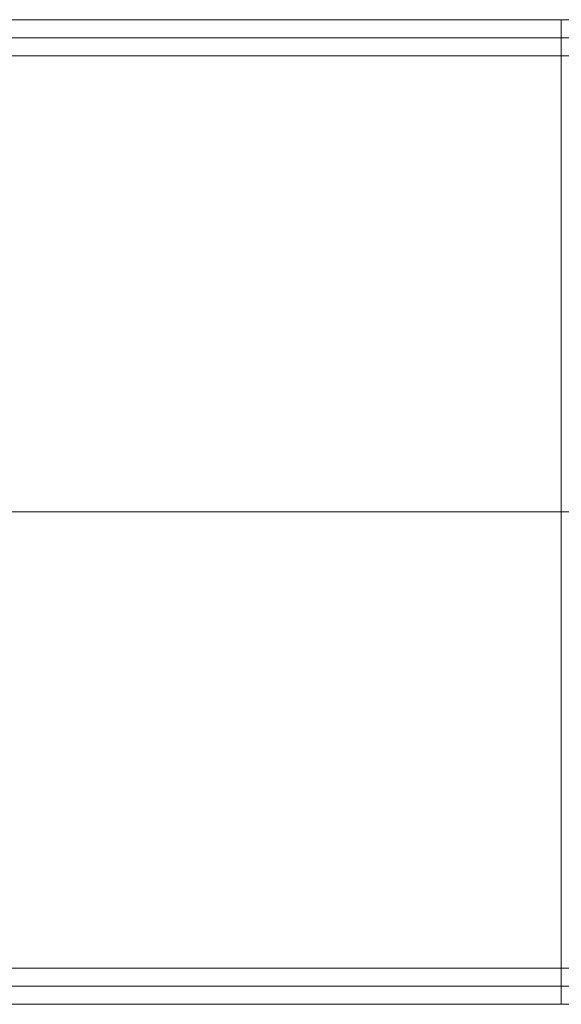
# Model space of a CAD drawing. Header units: millimetres. Extents: x -10783 to -8683, y 276 to 1176.
# Tile 4 of 8: x -10228 to -9733, y 276 to 1176. Entities that reach past the tile are written whole.
import ezdxf

# ---------------------------------------------------------------- set-up
doc = ezdxf.new("R2010")
doc.units = ezdxf.units.MM
doc.header["$MEASUREMENT"] = 0
doc.layers.add('Default', color=7, linetype='Continuous', lineweight=18, true_color=0x000000)

msp = doc.modelspace()

# ---------------------------------------------------------------- linework, layer by layer
at = {"layer": 'Default'}
for p, q in [((-8683.32, 1175.69, 930.81), (-10783.32, 1175.69, 930.81)), ((-9733.32, 275.69, 930.81), (-9733.32, 1175.69, 930.81)), ((-8716.32, 1142.69, 905.81), (-10750.32, 1142.69, 905.81)), ((-9733.32, 308.69, 905.81), (-9733.32, 1142.69, 905.81)), ((-10783.32, 725.69, 930.81), (-8683.32, 725.69, 930.81)), ((-10750.32, 725.69, 905.81), (-8716.32, 725.69, 905.81)), ((-10750.32, 308.69, 905.81), (-8716.32, 308.69, 905.81)), ((-10783.32, 275.69, 930.81), (-8683.32, 275.69, 930.81))]:
    msp.add_line(p, q, dxfattribs=at)
msp.add_lwpolyline([(-10783.32, 275.69), (-8683.32, 275.69), (-8683.32, 1175.69), (-10783.32, 1175.69)], close=True, dxfattribs=at)
for points in [[(-8683.32, 1175.69, 930.81), (-9383.3, 1175.69, 930.81), (-10083.33, 1175.69, 930.81), (-10783.32, 1175.69, 930.81)], [(-8683.32, 1175.69, 924.81), (-9383.3, 1175.69, 924.81), (-10083.33, 1175.69, 924.81), (-10783.32, 1175.69, 924.81)], [(-8683.32, 1175.69, 927.81), (-9383.3, 1175.69, 927.81), (-10083.33, 1175.69, 927.81), (-10783.32, 1175.69, 927.81)], [(-8699.82, 1159.19, 915.31), (-9388.8, 1159.19, 915.31), (-10077.83, 1159.19, 915.31), (-10766.82, 1159.19, 915.31)], [(-8716.32, 1142.69, 905.81), (-9394.31, 1142.69, 905.81), (-10072.33, 1142.69, 905.81), (-10750.32, 1142.69, 905.81)], [(-10750.32, 308.69, 905.81), (-10072.33, 308.69, 905.81), (-9394.31, 308.69, 905.81), (-8716.32, 308.69, 905.81)], [(-10766.82, 292.19, 915.31), (-10077.83, 292.19, 915.31), (-9388.81, 292.19, 915.31), (-8699.82, 292.19, 915.31)], [(-10783.32, 275.69, 930.81), (-10083.33, 275.69, 930.81), (-9383.31, 275.69, 930.81), (-8683.32, 275.69, 930.81)], [(-10783.32, 275.69, 924.81), (-10083.33, 275.69, 924.81), (-9383.31, 275.69, 924.81), (-8683.32, 275.69, 924.81)], [(-10783.32, 275.69, 927.81), (-10083.33, 275.69, 927.81), (-9383.31, 275.69, 927.81), (-8683.32, 275.69, 927.81)]]:
    msp.add_open_spline(points, degree=3, dxfattribs=at)

doc.saveas('drawing.dxf')
